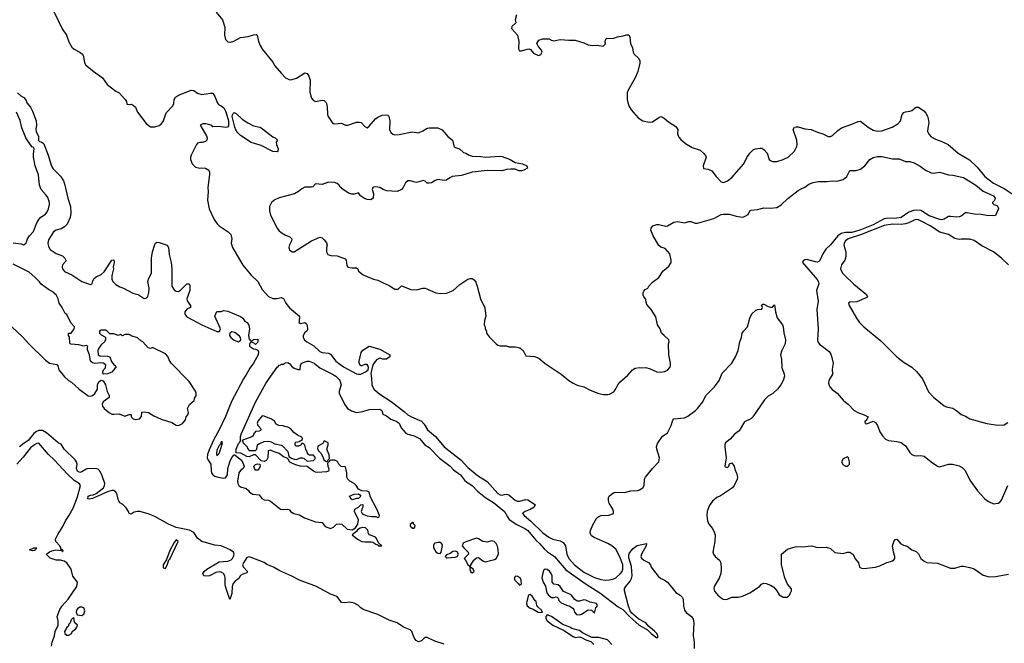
# Model space of a CAD drawing. Header units: inches. Extents: x 1934316 to 2140091, y 524953 to 667329.
# Tile 175 of 256: x 2053991 to 2063171, y 601760 to 607573. Entities that reach past the tile are written whole.
import ezdxf

# ---------------------------------------------------------------- set-up
doc = ezdxf.new("R2010")
doc.units = ezdxf.units.IN
doc.header["$MEASUREMENT"] = 0
doc.layers.add('C0650', color=7, linetype='Continuous')
doc.layers.add('C0660', color=7, linetype='Continuous')

msp = doc.modelspace()

# ---------------------------------------------------------------- linework, layer by layer
at = {"layer": 'C0650', "color": 5}
for points, elevation in [([(2054310, 607650.3), (2054388.2, 607488.2), (2054425.7, 607430), (2054447.5, 607367.5), (2054477, 607317), (2054498.2, 607298.2), (2054550.3, 607270), (2054575.8, 607250), (2054584.2, 607230), (2054593.4, 607170), (2054608.7, 607148.7), (2054696.1, 607076.1), (2054738.9, 607050), (2054761.7, 607030), (2054807.7, 606970), (2054886.5, 606906.5), (2054918.4, 606890), (2054973.4, 606830), (2054985.5, 606810), (2054990, 606784.7), (2055010, 606782), (2055030, 606786.8), (2055050, 606777.3), (2055070, 606758.8), (2055090.5, 606710.5), (2055170, 606604.7), (2055210, 606574.8), (2055250, 606574), (2055290, 606585.5), (2055310, 606599.3), (2055331.4, 606628.6), (2055355.5, 606704.5), (2055419.7, 606770), (2055428.5, 606790), (2055432, 606830), (2055444.4, 606850), (2055471.5, 606870), (2055590, 606915), (2055613.4, 606913.4), (2055650, 606888.5), (2055690, 606875.6), (2055768.9, 606888.9), (2055790, 606886.4), (2055810, 606858), (2055833.8, 606793.8), (2055843.3, 606783.3), (2055870.1, 606770.1), (2055892.7, 606752.7), (2055913.8, 606713.8), (2055938.2, 606630), (2055936.9, 606583.1), (2055929.3, 606570.7), (2055910, 606566.9), (2055850, 606578.4), (2055790, 606575.1), (2055771.8, 606590), (2055730, 606603.4), (2055699, 606601), (2055674.9, 606590), (2055732.7, 606490), (2055739.1, 606470), (2055734.8, 606450), (2055722.5, 606437.5), (2055692.7, 606427.3), (2055670, 606427.6), (2055650, 606421.3), (2055638.7, 606410), (2055590.3, 606310), (2055583.7, 606290), (2055584.6, 606270), (2055599.5, 606230), (2055630, 606198.4), (2055670, 606188), (2055690, 606192.7), (2055722, 606190), (2055754, 606170), (2055762, 606150), (2055761.6, 606130), (2055744, 606010), (2055747.3, 605970), (2055742.8, 605890), (2055756.4, 605810), (2055805.3, 605710), (2055832.2, 605670), (2055850.5, 605650), (2055933.8, 605593.8), (2055958, 605570), (2055970, 605534), (2055963.8, 605490), (2055973.7, 605450), (2056070, 605284.9), (2056150, 605190.5), (2056210, 605133.4), (2056250, 605058.4), (2056310, 604992), (2056350, 604974.4), (2056390, 604974.2), (2056430, 604983.7), (2056450, 604973), (2056471.3, 604930), (2056505.9, 604885.9), (2056600.5, 604810), (2056597.3, 604762.7), (2056592, 604750), (2056610, 604741), (2056650, 604750.7), (2056661.4, 604741.4), (2056670, 604722), (2056673.7, 604686.3), (2056666.8, 604670), (2056650, 604656), (2056632.7, 604630), (2056632.7, 604610), (2056646, 604590), (2056668.4, 604570), (2056733.5, 604533.5), (2056790, 604480.7), (2056810, 604470.2), (2056870, 604464.9), (2056890, 604456.4), (2056938.3, 604390), (2057010, 604337.1), (2057130, 604273.1), (2057150, 604267.2), (2057172.3, 604270), (2057216, 604290), (2057239, 604310), (2057244, 604330), (2057238, 604350), (2057230, 604358), (2057210, 604359), (2057170, 604344), (2057155.1, 604370), (2057154.5, 604390), (2057175.3, 604470), (2057190, 604490.8), (2057249.7, 604530.3), (2057350, 604502.8), (2057442, 604450), (2057441.6, 604430), (2057410, 604408.6), (2057378, 604410), (2057350, 604417.2), (2057316.3, 604403.7), (2057283.5, 604356.5), (2057263.8, 604276.2), (2057272.1, 604232.1), (2057275.3, 604170), (2057294.2, 604130), (2057350, 604081.5), (2057454.6, 604014.6), (2057578.7, 603918.7), (2057610, 603889.6), (2057642.8, 603870), (2057737.8, 603830), (2057762.8, 603802.8), (2057793.2, 603750), (2057869, 603689), (2057950, 603592.1), (2058106.4, 603466.4), (2058170, 603399.8), (2058270, 603316.5), (2058349.5, 603269.5), (2058450, 603156), (2058470, 603144.4), (2058490, 603139.5), (2058510, 603148.4), (2058529.6, 603150.3), (2058550, 603143.1), (2058610, 603092.7), (2058630, 603085.4), (2058650, 603084.5), (2058710, 603100.2), (2058730, 603097.3), (2058790, 603058), (2058797.1, 603050), (2058788, 603030), (2058751.8, 603008.2), (2058703, 602990), (2058684.6, 602975.4), (2058680.3, 602970), (2058693.1, 602950), (2058757.8, 602897.8), (2058870, 602791.2), (2058924.6, 602750), (2058962, 602730), (2059030, 602714.3), (2059058.5, 602698.5), (2059078.6, 602670), (2059090.9, 602590), (2059110.8, 602550), (2059163.9, 602490), (2059250, 602424.5), (2059350, 602374.5), (2059410, 602356.2), (2059450, 602349.2), (2059490, 602350.2), (2059530, 602361.3), (2059550, 602371.1), (2059593.8, 602410), (2059607.9, 602430), (2059614.5, 602450), (2059613.8, 602490), (2059590, 602560.5), (2059550, 602638.3), (2059511.5, 602670), (2059474.5, 602690), (2059346.6, 602746.6), (2059322.8, 602762.8), (2059314.7, 602774.7), (2059309.6, 602790), (2059314.3, 602810), (2059336.3, 602863.7), (2059371.5, 602928.5), (2059390, 602943), (2059410, 602950.4), (2059485.2, 602954.8), (2059528, 602970), (2059528.7, 602990), (2059521.2, 603010), (2059487.7, 603067.7), (2059480.9, 603090), (2059482, 603118), (2059488, 603130), (2059508.7, 603150), (2059534.8, 603165.2), (2059550, 603168), (2059630, 603167), (2059690, 603180.4), (2059750, 603185.5), (2059770, 603190.7), (2059801.2, 603210), (2059812.7, 603230), (2059818, 603290), (2059827, 603310), (2059891.6, 603390), (2059950, 603451.3), (2059957.6, 603490), (2059932, 603570), (2059929.6, 603590), (2059939.1, 603620.9), (2059984, 603690), (2060000, 603700.8)], 140), ([(2055822.5, 607642.5), (2055880.5, 607570), (2055902, 607502), (2055900.2, 607430), (2055910, 607388.9), (2055930, 607367.8), (2055955.9, 607364.1), (2055986.8, 607373.1), (2056050, 607408), (2056122.4, 607417.6), (2056170, 607432.6), (2056195.1, 607435.1), (2056206, 607430), (2056218.8, 607370), (2056233.2, 607333.2), (2056255.9, 607295.9), (2056350, 607176), (2056370, 607142.8), (2056430.7, 607070), (2056470, 607030.7), (2056510, 607013), (2056530, 607014.9), (2056572.5, 607027.5), (2056650, 607076), (2056670, 607071.3), (2056687.5, 607047.5), (2056698, 607010), (2056696.8, 606896.8), (2056710, 606842), (2056730, 606818), (2056750, 606811), (2056810, 606822.8), (2056830, 606818.8), (2056845.2, 606805.2), (2056852.4, 606792.4), (2056859, 606759), (2056862, 606690), (2056866.8, 606670), (2056910, 606606), (2056930, 606600.7), (2056990, 606606.8), (2057030, 606591), (2057050, 606591), (2057130, 606616), (2057158, 606618), (2057173.7, 606613.7), (2057210, 606578), (2057230, 606566), (2057250, 606581), (2057309.4, 606650), (2057330, 606665.5), (2057370, 606683), (2057410, 606686.8), (2057422.8, 606682.8), (2057432.7, 606672.7), (2057440.4, 606630), (2057439.5, 606550), (2057450, 606522), (2057470, 606506.7), (2057490, 606500.4), (2057530, 606501.3), (2057650, 606526), (2057710, 606519.3), (2057750, 606535.5), (2057790, 606560.5), (2057810, 606565.5), (2057890, 606564.9), (2057930, 606547.3), (2057984.1, 606484.1), (2058026, 606450), (2058037.3, 606397.3), (2058045.8, 606385.8), (2058090, 606367.7), (2058130, 606336), (2058152, 606330), (2058182, 606310), (2058210, 606300.5), (2058290, 606297.1), (2058330.4, 606290.4), (2058470, 606300.9), (2058490, 606298.3), (2058564, 606270), (2058610, 606241.6), (2058678, 606230), (2058718, 606210), (2058724.7, 606190), (2058692, 606170), (2058670, 606164.5), (2058644.8, 606164.8), (2058610, 606179.3), (2058570, 606180.9), (2058530, 606176), (2058490, 606162.9), (2058350, 606166), (2058210, 606150.8), (2058110, 606121.3), (2058022, 606110), (2057999.9, 606100.1), (2057970, 606077.2), (2057950, 606075.1), (2057890, 606083.7), (2057864.7, 606075.3), (2057830, 606053.2), (2057810, 606049.2), (2057789.4, 606049.4), (2057770, 606068.7), (2057755.1, 606075.1), (2057690, 606056.2), (2057630, 606069.3), (2057610, 606069.2), (2057588.6, 606051.4), (2057567.3, 606010), (2057550.8, 605990), (2057510, 605972.3), (2057410, 605977), (2057379, 605990), (2057350, 606009.3), (2057310, 606014.5), (2057290, 606012), (2057284.7, 606010), (2057278, 605990), (2057290.6, 605950.6), (2057287.3, 605910), (2057265.5, 605894.5), (2057230, 605896.2), (2057205.3, 605905.3), (2057169.6, 605929.6), (2057150, 605958), (2057110, 605947), (2057087.3, 605947.3), (2057056.2, 605956.2), (2056996.5, 605996.5), (2056988, 606010), (2056976, 606016), (2056969, 606030), (2056950, 606045.2), (2056925.5, 606054.5), (2056870, 606058.7), (2056810, 606037.7), (2056750, 606043.7), (2056723.8, 606016.2), (2056710, 606011.8), (2056648.9, 606011.1), (2056622.9, 605997.1), (2056590.8, 605970), (2056551.6, 605948.5), (2056410, 605911.6), (2056370, 605895.1), (2056338.8, 605870), (2056318.8, 605830), (2056319.1, 605790), (2056328.4, 605750), (2056390.4, 605630), (2056407.6, 605607.6), (2056430, 605590.5), (2056470, 605565.5), (2056510, 605547.7), (2056527.7, 605530), (2056525.3, 605510), (2056507.1, 605472.9), (2056501.4, 605450), (2056507.3, 605427.3), (2056530, 605408.3), (2056551.4, 605408.6), (2056710, 605513), (2056790, 605544.7), (2056810, 605538), (2056830, 605522), (2056850, 605492), (2056858, 605470), (2056851.3, 605448.7), (2056851, 605410), (2056863.5, 605383.5), (2056893.2, 605373.2), (2056950, 605370.6), (2057024, 605344), (2057036, 605330), (2057042, 605282), (2057050, 605266), (2057090, 605259.1), (2057130, 605261), (2057144.7, 605250), (2057151.3, 605230), (2057193.7, 605193.7), (2057290, 605154.8), (2057330, 605146), (2057378.8, 605118.8), (2057436.3, 605096.3), (2057490, 605061), (2057519, 605061), (2057550, 605091.3), (2057638.8, 605058.8), (2057690, 605054), (2057750, 605070.7), (2057770, 605070.7), (2057870, 605027.7), (2057910, 605022), (2057970, 605024), (2058032.1, 605047.9), (2058095.6, 605104.4), (2058170, 605153), (2058190, 605159.3), (2058210, 605159.3), (2058227.1, 605147.1), (2058244.7, 605124.7), (2058257.3, 605090), (2058286.8, 604970), (2058327.1, 604887.1), (2058338, 604810), (2058324.7, 604770), (2058322, 604730), (2058332, 604710), (2058332, 604690), (2058342, 604670), (2058344.7, 604650), (2058370, 604612), (2058432, 604550), (2058450, 604538), (2058470, 604532), (2058530, 604531.3), (2058550, 604524.7), (2058610, 604524.7), (2058654.4, 604514.4), (2058684.7, 604490), (2058710, 604438), (2058792.3, 604432.3), (2058830, 604417.3), (2058890, 604367.3), (2059038, 604270), (2059111.3, 604210), (2059150, 604184.7), (2059190, 604166), (2059250, 604151), (2059310, 604118.8), (2059382, 604090), (2059430, 604079.1), (2059470, 604079.1), (2059490, 604082), (2059530, 604104), (2059549.6, 604130.4), (2059567, 604170), (2059585.6, 604194.4), (2059660.1, 604259.9), (2059705.1, 604310), (2059730, 604323.1), (2059770, 604330.5), (2059790, 604326.8), (2059830, 604330.4), (2059870, 604318.4), (2059930, 604290.4), (2059970, 604287), (2060000, 604292.4)], 160), ([(2058622.8, 607617.2), (2058611.3, 607570), (2058615.3, 607544.7), (2058578, 607510), (2058576, 607490), (2058631, 607430), (2058644, 607370), (2058642, 607302), (2058650, 607282), (2058670, 607281), (2058721.5, 607298.5), (2058739.8, 607299.8), (2058754.8, 607294.8), (2058782, 607262), (2058806.8, 607246.8), (2058830, 607238.8), (2058850, 607247.3), (2058862.7, 607270), (2058857.2, 607290), (2058826.3, 607326.3), (2058814, 607350), (2058830, 607381), (2058866.8, 607393.2), (2058930, 607394), (2058950, 607381), (2058970, 607374.8), (2059030, 607387.7), (2059110, 607381.6), (2059170, 607382.4), (2059250, 607357.1), (2059290, 607339.1), (2059330, 607333.4), (2059375.9, 607335.9), (2059430, 607326.8), (2059452.7, 607347.3), (2059449, 607370), (2059455.3, 607390), (2059463.7, 607396.3), (2059530, 607400.4), (2059565.6, 607414.4), (2059618.3, 607421.7), (2059650, 607432.4), (2059670, 607430.5), (2059679.5, 607410), (2059686.4, 607350), (2059705.5, 607310), (2059710.7, 607270), (2059719.1, 607250), (2059764.4, 607210), (2059772.2, 607190), (2059772.1, 607167.9), (2059754.8, 607090), (2059730.6, 607030), (2059665.1, 606914.9), (2059656.3, 606890), (2059656.3, 606830), (2059661.1, 606801.1), (2059670.7, 606770), (2059692.8, 606732.8), (2059756.8, 606656.8), (2059802, 606630), (2059859.1, 606619.1), (2059890, 606619.3), (2059950, 606662.3), (2059970, 606669), (2059990, 606661.3), (2060000, 606653.4)], 180), ([(2053970.9, 606890.9), (2054002, 606862), (2054030, 606846), (2054050, 606821), (2054058.7, 606798.7), (2054090, 606757.3), (2054110, 606721), (2054145.5, 606630), (2054147.1, 606592.9), (2054141, 606550), (2054144.7, 606530), (2054164.5, 606484.5), (2054167.1, 606447.1), (2054176, 606436), (2054190, 606434), (2054210, 606423), (2054215.1, 606415.1), (2054256.5, 606310), (2054288.2, 606208.2), (2054304.1, 606184.1), (2054370, 606114.9), (2054399.1, 606070), (2054410, 606042.8), (2054439.7, 605910), (2054463.5, 605830), (2054468.1, 605770), (2054461.3, 605730), (2054432.1, 605667.9), (2054410, 605640.5), (2054378, 605622), (2054330, 605609.7), (2054305, 605595), (2054260.4, 605519.6), (2054251.7, 605490), (2054258, 605458), (2054274, 605430), (2054330, 605394), (2054390.5, 605370.5), (2054411.3, 605350), (2054422, 605330), (2054419.6, 605320.4), (2054390, 605288), (2054386.4, 605270), (2054391, 605250), (2054410, 605226.8), (2054476, 605196), (2054570, 605132), (2054650, 605104.7), (2054666, 605110), (2054668, 605130), (2054683.1, 605156.9), (2054704.7, 605175.3), (2054750, 605197.3), (2054776.9, 605223.1), (2054850, 605332), (2054870, 605334), (2054872, 605310), (2054861, 605270), (2054864.7, 605250), (2054850.6, 605189.4), (2054850.7, 605150.7), (2054861, 605130), (2054885.8, 605105.8), (2054923, 605083), (2054958, 605070), (2055044.1, 605024.1), (2055096, 605010), (2055150, 604974.9), (2055170, 604977.1), (2055186.3, 604993.7), (2055195.1, 605030), (2055196.9, 605070), (2055186.9, 605133.1), (2055195.1, 605164.9), (2055218.4, 605210), (2055218.9, 605350), (2055227.6, 605410), (2055250, 605478.8), (2055258, 605490), (2055270, 605500.5), (2055290, 605495.5), (2055364.7, 605470), (2055378.4, 605450), (2055382.9, 605382.9), (2055403.2, 605310), (2055409, 605250), (2055410.8, 605090), (2055430, 605054.8), (2055450, 605042), (2055470, 605039.1), (2055490, 605050.8), (2055550, 605110.7), (2055570, 605111), (2055575.8, 605095.8), (2055577.1, 605050), (2055550.6, 604970), (2055550.7, 604950.7), (2055582, 604910), (2055582, 604890), (2055550, 604875.3), (2055530.8, 604850), (2055529.1, 604829.1), (2055550, 604802), (2055690, 604727.7), (2055830, 604667.3), (2055852.3, 604667.7), (2055864, 604690), (2055808.7, 604810), (2055830, 604852), (2055870, 604852), (2055890, 604862), (2055930, 604854.8), (2056050, 604804.7), (2056071.3, 604790), (2056087.1, 604767.1), (2056111, 604750), (2056126.4, 604726.4), (2056134.8, 604690), (2056124, 604630), (2056130, 604594), (2056150, 604574), (2056170, 604592), (2056210, 604594), (2056212, 604590), (2056211.6, 604568.4), (2056190, 604546), (2056176.4, 604556.4), (2056150, 604566), (2056134, 604550), (2056134, 604530), (2056170, 604504.7), (2056190, 604502), (2056211.1, 604491.1), (2056216.3, 604476.3), (2056214.3, 604450), (2056170, 604369.7), (2056135.1, 604324.9), (2056110, 604274.5), (2056076.1, 604223.9), (2055965.1, 604014.9), (2055910, 603874), (2055850, 603749.9), (2055800.5, 603659.5), (2055756.9, 603563.1), (2055741.5, 603518.5), (2055739.3, 603490), (2055747.7, 603467.7), (2055773.8, 603430), (2055774.8, 603370), (2055779.6, 603350), (2055791.5, 603331.5), (2055810, 603317.5), (2055830, 603310.4), (2055890, 603299.3), (2055910, 603300.9), (2055928.6, 603330), (2055931.1, 603390), (2055950, 603451.6), (2055970, 603491.5), (2055990, 603515.5), (2055995.9, 603515.9), (2056063.4, 603463.4), (2056083, 603410), (2056074, 603390), (2056050, 603369.7), (2056035.3, 603350), (2056022.2, 603270), (2056023.8, 603250), (2056033.4, 603230), (2056050, 603218.6), (2056102.4, 603202.4), (2056124.4, 603184.4), (2056133.4, 603170), (2056164, 603150), (2056224.7, 603144.7), (2056248.9, 603110), (2056270, 603097.3), (2056310, 603093.7), (2056330, 603086), (2056423.8, 603010), (2056450, 603006), (2056490, 603011.3), (2056504.9, 603004.9), (2056516.4, 602990), (2056548, 602970), (2056598.9, 602958.9), (2056607.7, 602950), (2056647.3, 602930), (2056750, 602890.7), (2056810, 602884.9), (2056839.5, 602850), (2056890, 602830.4), (2056918, 602842), (2056944, 602870), (2056970, 602874.9), (2056995.5, 602870), (2057044, 602824), (2057090, 602819.1), (2057123.2, 602836.8), (2057144.5, 602870), (2057149.5, 602909.5), (2057114, 602990), (2057115.3, 603010), (2057148.7, 603030), (2057170, 603052), (2057190, 603054), (2057191.1, 603051.1), (2057191, 603030), (2057182.8, 603017.2), (2057176, 602990), (2057184.7, 602970), (2057199.8, 602959.8), (2057230, 602947.3), (2057270, 602941), (2057310, 602942), (2057330, 602934), (2057342, 602938), (2057346, 602950), (2057322, 603010), (2057262, 603122), (2057248, 603170), (2057230, 603179), (2057182, 603182), (2057167.3, 603187.3), (2057150, 603198), (2057128.7, 603230), (2057110, 603248.7), (2057068, 603270), (2057049.1, 603289.1), (2057042, 603310), (2057042, 603350), (2057030, 603406), (2056987.3, 603407.3), (2056966, 603430), (2056954.6, 603454.6), (2056930, 603468), (2056892.7, 603467.3), (2056878, 603462), (2056874, 603450), (2056862, 603438), (2056864.7, 603410), (2056872.7, 603387.3), (2056874, 603370), (2056870, 603366), (2056850, 603358), (2056767.5, 603352.5), (2056750, 603354.5), (2056730, 603363.7), (2056670, 603409.4), (2056610, 603411.5), (2056563.5, 603423.5), (2056510, 603447.3), (2056495.5, 603475.5), (2056484.5, 603484.5), (2056450, 603499.6), (2056410, 603529.6), (2056363.3, 603543.3), (2056330, 603561.2), (2056306.4, 603553.6), (2056303, 603490), (2056296.3, 603470), (2056290, 603462.7), (2056270, 603455.1), (2056242, 603462), (2056190, 603515.3), (2056170, 603515.3), (2056130, 603499), (2056110, 603502), (2056053.3, 603533.3), (2056010, 603535.3), (2056009.3, 603570), (2056030, 603620.9), (2056044, 603636), (2056048.9, 603650), (2056048.8, 603688.8), (2056054.9, 603710), (2056190, 604009.1), (2056290, 604186.4), (2056390, 604333.2), (2056400.9, 604339.1), (2056410, 604353.4), (2056424.8, 604355.2), (2056430, 604361), (2056450, 604361), (2056467, 604373), (2056490, 604377.3), (2056507.5, 604367.5), (2056524.1, 604344.1), (2056550, 604324.9), (2056588.4, 604311.6), (2056607.3, 604312.7), (2056608.7, 604350), (2056618, 604370), (2056669.6, 604390.4), (2056690, 604390.4), (2056736.3, 604370), (2056789.1, 604329.1), (2056906, 604270), (2056937.3, 604250), (2056970, 604218.8), (2056976.3, 604210), (2056986.8, 604170), (2056971, 604111), (2056970.8, 604090), (2057018.8, 603990), (2057047.7, 603947.7), (2057085.5, 603925.5), (2057130, 603911), (2057190, 603921), (2057250, 603940.7), (2057350, 603942), (2057366.8, 603930), (2057377.3, 603897.3), (2057410, 603880.7), (2057450.4, 603850.4), (2057501, 603830), (2057530, 603810.5), (2057548.6, 603768.6), (2057590, 603719.1), (2057610, 603708.2), (2057670, 603692.7), (2057717.3, 603670), (2057768.7, 603608.7), (2057810, 603583.8), (2057906.5, 603486.5), (2058005.3, 603410), (2058036.9, 603376.9), (2058102, 603330), (2058139.5, 603279.5), (2058160.8, 603260.8), (2058208.2, 603230), (2058259.3, 603179.3), (2058336.5, 603116.5), (2058410, 603071.6), (2058511.5, 602990), (2058537.8, 602937.8), (2058555.5, 602915.5), (2058626.6, 602866.6), (2058700.8, 602830), (2058728, 602810), (2058802, 602722), (2058837.8, 602690), (2058880.5, 602640.5), (2058912.5, 602612.5), (2058976.5, 602570), (2059083.6, 602443.6), (2059272.5, 602312.5), (2059400.2, 602230), (2059570, 602100.2), (2059614.3, 602074.3), (2059677.1, 602010), (2059767, 601930), (2059844.9, 601884.9), (2059877.3, 601850), (2059930, 601811), (2059942, 601818), (2059940.9, 601830), (2059931.3, 601850), (2059910, 601874), (2059856.9, 601916.9), (2059827.6, 601950), (2059764.5, 601984.5), (2059699.7, 602039.7), (2059683.8, 602063.8), (2059666.1, 602106.1), (2059631.1, 602250), (2059631.3, 602270), (2059642, 602290), (2059682, 602338), (2059696.5, 602363.5), (2059702.4, 602390), (2059695.8, 602475.8), (2059670, 602555.3), (2059670, 602584.7), (2059676.6, 602603.4), (2059710, 602644), (2059747.8, 602672.2), (2059834, 602690), (2059831, 602670), (2059788, 602590), (2059782.8, 602570), (2059790, 602552), (2059810, 602536), (2059854.4, 602514.4), (2059871.3, 602490), (2059878, 602470), (2059945.2, 602385.2), (2059970, 602362.8), (2059995.2, 602355.2), (2060000, 602351.8)], 120), ([(2053930, 605491.3), (2054003.6, 605483.6), (2054030, 605474), (2054050, 605492), (2054064, 605530), (2054082.7, 605557.3), (2054120.6, 605599.4), (2054147.9, 605672.1), (2054169, 605711), (2054188.3, 605731.7), (2054230, 605759.6), (2054243.9, 605776.1), (2054260.8, 605810), (2054269.8, 605850), (2054269, 605870), (2054253.9, 605913.9), (2054238.6, 605938.6), (2054190.9, 605990), (2054175.5, 606030), (2054165.3, 606125.3), (2054135.6, 606210), (2054120.4, 606290), (2054119.1, 606320.9), (2054126, 606370), (2054122, 606382), (2054110, 606386), (2054090, 606405.1), (2054048.4, 606470), (2054010, 606564), (2053994, 606634), (2053962, 606710)], 120), ([(2060000, 605444.2), (2059970, 605453.2), (2059950, 605469), (2059898.6, 605558.6), (2059874, 605610), (2059879, 605630), (2059895.3, 605650), (2059930, 605662.8), (2059950, 605662.8), (2060000, 605650.5)], 160), ([(2053916, 604710), (2054016.8, 604616.8), (2054076.9, 604550), (2054230, 604398), (2054270, 604370.3), (2054337.3, 604357.3), (2054347, 604347), (2054356.9, 604310), (2054410, 604242.3), (2054447, 604210), (2054474, 604194), (2054544.2, 604130), (2054630, 604067.9), (2054650, 604064.9), (2054669.2, 604070), (2054691.8, 604088.2), (2054717.7, 604130), (2054717.4, 604170), (2054730, 604198.4), (2054750, 604212.7), (2054770, 604206), (2054789.2, 604170), (2054806.1, 604106.1), (2054824.9, 604070), (2054824, 604050), (2054768.5, 604010), (2054760.8, 603990), (2054764.2, 603970), (2054778.6, 603950), (2054827.7, 603907.7), (2054850, 603896.9), (2054870, 603894.4), (2054918.9, 603898.9), (2054970, 603878), (2055010, 603891.3), (2055030, 603892), (2055031.3, 603870), (2055050, 603851.3), (2055070, 603846), (2055108, 603852), (2055127.3, 603872.7), (2055130, 603914), (2055150, 603918), (2055191.3, 603910), (2055241.3, 603881.3), (2055310, 603850.5), (2055410, 603817.3), (2055450, 603794.8), (2055470, 603791), (2055508, 603810), (2055536.5, 603843.5), (2055544, 603870), (2055559, 603890), (2055564, 603910), (2055555.1, 603950), (2055575.1, 603984.9), (2055618, 604022), (2055624, 604050), (2055634.8, 604065.2), (2055636.2, 604090), (2055629.5, 604110), (2055570, 604200.9), (2055402.7, 604370), (2055383.6, 604403.6), (2055373.4, 604433.4), (2055350, 604459), (2055230, 604518), (2055210, 604508.7), (2055190, 604515.3), (2055138, 604570), (2055119, 604579), (2055090, 604608), (2055030, 604626), (2055010, 604638), (2054970, 604638), (2054950, 604626), (2054930, 604638), (2054910, 604628), (2054870, 604646), (2054830, 604646), (2054806, 604670), (2054790, 604678), (2054750, 604678), (2054734, 604670), (2054734, 604650), (2054750, 604634), (2054790, 604614), (2054791.6, 604591.6), (2054782, 604570), (2054750, 604542), (2054727.3, 604510), (2054718.8, 604490), (2054722, 604450), (2054738, 604438), (2054810, 604436), (2054830, 604431.3), (2054846.7, 604386.7), (2054870, 604354.8), (2054882, 604350), (2054891.3, 604330), (2054878.5, 604321.5), (2054850, 604286.9), (2054810, 604271.3), (2054769.7, 604269.7), (2054767.3, 604290), (2054772, 604310), (2054791.8, 604328.2), (2054795.1, 604355.1), (2054770, 604372.3), (2054744.9, 604375.1), (2054690, 604369.4), (2054670, 604373.2), (2054650, 604388.7), (2054642.7, 604450), (2054624, 604496), (2054622, 604518), (2054626, 604530), (2054610, 604535.3), (2054590, 604528.7), (2054543.1, 604543.1), (2054468, 604548), (2054458, 604558), (2054454, 604614), (2054446, 604630), (2054446, 604650), (2054470, 604652), (2054497.2, 604690), (2054502, 604710), (2054468.4, 604748.4), (2054430, 604826), (2054415.3, 604835.3), (2054388, 604890), (2054358, 604930), (2054349, 604970), (2054330, 605008.7), (2054317, 605017), (2054310, 605028.7), (2054259, 605059), (2054190, 605109), (2054175.3, 605130), (2054132.9, 605172.9), (2054078.6, 605218.6), (2053930, 605295.3)], 120), ([(2060000, 604628.6), (2059975.6, 604650), (2059961.3, 604690), (2059938, 604730), (2059922.6, 604802.6), (2059879.3, 604870), (2059838.6, 604918.6), (2059828.7, 604951.3), (2059828.7, 604968.7), (2059810, 604988), (2059805.6, 605005.6), (2059804, 605030), (2059810, 605042), (2059823.1, 605056.9), (2059848.4, 605071.6), (2059858, 605090), (2059892.5, 605127.5), (2059949.2, 605170), (2059990, 605231), (2060000, 605239.1)], 160), ([(2057950, 601752), (2057861.4, 601781.4), (2057790, 601814.8), (2057766.8, 601813.2), (2057738.3, 601781.7), (2057710, 601774), (2057687, 601787), (2057669.7, 601809.7), (2057647.3, 601870), (2057630, 601885.6), (2057570, 601910.9), (2057511.6, 601950), (2057436.8, 601976.8), (2057330, 602027), (2057194.6, 602074.6), (2057170.9, 602090.9), (2057150, 602113.3), (2057110, 602134.3), (2057070, 602144.2), (2057023.2, 602136.8), (2056990, 602141.5), (2056950, 602195.4), (2056890, 602217.7), (2056759.5, 602290), (2056599.5, 602350), (2056527.1, 602387.1), (2056415.5, 602435.5), (2056356.2, 602470), (2056294.9, 602494.9), (2056270, 602511.7), (2056150, 602560.7), (2056130, 602565.3), (2056110, 602558.8), (2056077.4, 602510), (2056069.3, 602490), (2056074.2, 602474.2), (2056114.4, 602430), (2056110, 602415.3), (2056070, 602404.1), (2056050, 602390.9), (2056035.1, 602364.9), (2056000.7, 602339.3), (2055981.9, 602318.1), (2055971, 602290), (2055970, 602224), (2055950, 602169), (2055908.2, 602290), (2055905, 602310), (2055908.1, 602370), (2055904.9, 602390), (2055891.9, 602411.9), (2055870, 602424.1), (2055850, 602426.2), (2055820.7, 602419.3), (2055761.3, 602390), (2055730, 602385.3), (2055707, 602390), (2055699.8, 602410), (2055710.9, 602430), (2055736.4, 602450), (2055850, 602518.9), (2055930, 602525.2), (2055962, 602538), (2055974.7, 602550), (2055984.2, 602570), (2055989.5, 602590), (2055983.7, 602610), (2055952.7, 602630), (2055870, 602667.1), (2055810, 602674.8), (2055689.9, 602709.9), (2055650, 602741.1), (2055613.6, 602793.6), (2055575.5, 602815.5), (2055450, 602839.2), (2055378, 602870), (2055250, 602943.1), (2055190, 602967.3), (2055110, 602989.6), (2055090, 602989.6), (2055058.4, 602981.6), (2055030, 602965.2), (2055010, 602969), (2055003.7, 602990), (2054982, 603022), (2054952.4, 603052.4), (2054925.6, 603070), (2054911.6, 603090), (2054895, 603155), (2054886.9, 603170), (2054870, 603183.9), (2054850, 603184), (2054808.9, 603171.1), (2054670, 603108.2), (2054643, 603103), (2054626.6, 603106.6), (2054629.9, 603130.1), (2054650, 603139.5), (2054677, 603143), (2054704.2, 603155.8), (2054771.7, 603208.3), (2054782.4, 603230), (2054783.1, 603250), (2054759.6, 603319.6), (2054741.8, 603361.8), (2054732.6, 603372.6), (2054721.7, 603381.7), (2054705.7, 603385.7), (2054630, 603388.2), (2054610, 603383.6), (2054570, 603359.3), (2054550, 603352.2), (2054530, 603363.5), (2054521.7, 603390), (2054526, 603430), (2054520.7, 603450), (2054506.6, 603470), (2054406.7, 603570), (2054375.9, 603615.9), (2054348.3, 603630), (2054241.8, 603721.8), (2054202.7, 603742.7), (2054170, 603744), (2054146.9, 603733.1), (2054123.8, 603716.2), (2054070, 603649.9), (2054033.1, 603626.9), (2053990, 603589.8)], 120), ([(2054288.2, 601731.8), (2054293.3, 601770), (2054315.1, 601830), (2054322, 601870), (2054349.2, 601930), (2054349.2, 601969.2), (2054339, 602010), (2054364.8, 602075.2), (2054386, 602110), (2054442.9, 602170), (2054523.7, 602290), (2054529.3, 602329.3), (2054486.8, 602386.8), (2054471.9, 602451.9), (2054430, 602509.2), (2054406.3, 602526.3), (2054370, 602534), (2054330, 602535.3), (2054274.6, 602554.6), (2054243.1, 602583.1), (2054242, 602590), (2054268.3, 602611.7), (2054290, 602621.6), (2054328, 602630), (2054384.7, 602624.7), (2054390, 602614), (2054396.4, 602623.6), (2054386.4, 602633.6), (2054373.6, 602633.6), (2054373.6, 602646.4), (2054363.6, 602670), (2054327.4, 602707.4), (2054325.3, 602730), (2054344.9, 602775.1), (2054392.7, 602847.3), (2054418.2, 602901.8), (2054450, 602947.2), (2054490, 603020.7), (2054530, 603125.2), (2054557.6, 603230), (2054547, 603247), (2054498.9, 603278.9), (2054437.2, 603337.2), (2054311.4, 603471.4), (2054259.9, 603519.9), (2054170, 603624.2), (2054150, 603621.8), (2054130, 603611.2), (2054090, 603580.9), (2054023.6, 603496.4), (2053962.8, 603430)], 140), ([(2059511.5, 601750), (2059470, 601790.8), (2059390, 601814.8), (2059330, 601815.1), (2059318.7, 601818.7), (2059238.4, 601858.4), (2059210, 601879.1), (2059137.4, 601897.4), (2059119.5, 601910), (2059056.5, 601936.5), (2058950, 602011.1), (2058910, 602024), (2058896, 602010), (2058896.3, 601990), (2058908, 601970), (2058961.3, 601930), (2059061.1, 601881.1), (2059150, 601823.7), (2059170, 601815.5), (2059210, 601820.4), (2059230, 601814.9), (2059270, 601793), (2059316.1, 601776.1), (2059344, 601750)], 120)]:
    msp.add_lwpolyline(points, dxfattribs=dict(at, elevation=elevation))
for points, elevation in [([(2056390, 606342), (2056350, 606345.1), (2056241.1, 606401), (2056150, 606426.8), (2056050, 606492.2), (2056021.6, 606521.6), (2056005.5, 606545.5), (2055995.9, 606570), (2055971, 606669), (2055973.6, 606686.4), (2055981.1, 606698.9), (2055990, 606706.4), (2056010, 606699.6), (2056066.2, 606646.2), (2056117.1, 606610), (2056170, 606583.6), (2056230, 606570.4), (2056243.4, 606563.4), (2056350, 606481), (2056374, 606470), (2056394, 606450), (2056382, 606430), (2056384.7, 606410), (2056401, 606370), (2056398, 606350)], 140), ([(2055970, 604664), (2055951.3, 604650), (2055948.2, 604630), (2055958.8, 604610), (2055990, 604586), (2056030, 604570.8), (2056050, 604584.7), (2056053.2, 604590), (2056049.2, 604610), (2056041.5, 604621.5), (2055997.5, 604657.5)], 120), ([(2056250, 603879), (2056210.8, 603830), (2056204.9, 603810), (2056210.7, 603790.7), (2056231.3, 603770), (2056242, 603750), (2056236.9, 603743.1), (2056223.6, 603736.4), (2056190, 603734), (2056171.3, 603710), (2056166.4, 603693.6), (2056154.8, 603685.2), (2056062, 603650), (2056067.3, 603647.3), (2056073.4, 603630), (2056110.8, 603590), (2056114.8, 603574.8), (2056130, 603558), (2056190, 603558), (2056202, 603570), (2056209.2, 603610.8), (2056220.2, 603619.8), (2056270, 603641), (2056310, 603642.8), (2056336.8, 603636.8), (2056370, 603620.7), (2056427.9, 603607.9), (2056439.8, 603599.8), (2056488, 603550), (2056495.3, 603535.3), (2056500.9, 603500.9), (2056525.5, 603485.5), (2056550, 603475.5), (2056570, 603473), (2056610, 603487.7), (2056627.3, 603487.3), (2056642, 603482), (2056670, 603458), (2056730, 603464.7), (2056743.1, 603476.9), (2056748.7, 603490), (2056730, 603512.3), (2056693.2, 603513.2), (2056681.2, 603521.2), (2056657.2, 603570), (2056650, 603606), (2056630, 603626), (2056618, 603622), (2056614, 603610), (2056590, 603598), (2056570, 603598), (2056558, 603610), (2056558, 603630), (2056564.7, 603635.3), (2056598, 603642), (2056614, 603654), (2056626, 603654), (2056628, 603670), (2056620.4, 603680.4), (2056580.2, 603700.2), (2056546.3, 603726.3), (2056518.6, 603758.6), (2056490, 603775.3), (2056460.4, 603780.4), (2056447.3, 603787.3), (2056406, 603790), (2056383.1, 603803.1), (2056368, 603830), (2056338, 603850), (2056270, 603878)], 120), ([(2055878, 603638), (2055870, 603637.6), (2055863.7, 603616.3), (2055850, 603603), (2055830, 603561.6), (2055824.8, 603530), (2055830, 603507.6), (2055850, 603530.5), (2055870, 603583.8), (2055880.9, 603630)], 140), ([(2056830, 603646), (2056816.9, 603623.1), (2056770, 603598), (2056767.5, 603572.5), (2056781, 603550), (2056800.7, 603530), (2056821, 603490), (2056826, 603470), (2056850, 603454), (2056862, 603458), (2056866, 603470), (2056878, 603482), (2056876.4, 603516.4), (2056855.3, 603570), (2056866, 603610), (2056866, 603630)], 120), ([(2056190, 603372.3), (2056178.7, 603390), (2056174.5, 603410), (2056190, 603427.7), (2056210, 603434), (2056230.8, 603430.8), (2056234, 603410), (2056224.4, 603390), (2056210, 603374)], 120), ([(2057090, 603098), (2057082, 603102), (2057066, 603130), (2057110, 603151.3), (2057150, 603154), (2057163.6, 603143.6), (2057171.3, 603130), (2057150, 603109), (2057130, 603109)], 120), ([(2057190, 602838.4), (2057165.8, 602834.2), (2057141.4, 602818.6), (2057130, 602802), (2057091.3, 602770), (2057142, 602730), (2057181, 602710), (2057210, 602704.4), (2057266.6, 602706.6), (2057282, 602702), (2057310, 602682.8), (2057322, 602682), (2057334, 602674), (2057334, 602670), (2057350, 602668), (2057366, 602670), (2057335.3, 602695.3), (2057318, 602738), (2057308, 602750), (2057252.5, 602772.5), (2057244.1, 602784.1), (2057235.3, 602815.3), (2057216.1, 602836.1)], 120), ([(2057650, 602886), (2057644.7, 602875.3), (2057632.7, 602867.3), (2057632, 602850), (2057644, 602844), (2057650, 602832), (2057670, 602834), (2057676.4, 602843.6), (2057678, 602858), (2057666, 602870), (2057662, 602882)], 120), ([(2055450, 602725.1), (2055430, 602698.7), (2055390, 602624.5), (2055358, 602542), (2055327.2, 602490), (2055330, 602464.7), (2055350, 602457.3), (2055370, 602497.3), (2055382.4, 602537.6), (2055390, 602544.4), (2055469.6, 602710)], 140), ([(2058250, 602739.8), (2058150, 602707.3), (2058125.8, 602694.2), (2058117.1, 602670), (2058130.4, 602650), (2058173.4, 602610), (2058175.5, 602590), (2058134, 602550), (2058150, 602530.8), (2058170, 602490.7), (2058183.5, 602483.5), (2058190, 602434), (2058201, 602421), (2058210, 602418), (2058228, 602430), (2058219, 602450), (2058195.3, 602470), (2058196, 602490), (2058224.7, 602535.2), (2058250, 602558), (2058270, 602560.5), (2058308.8, 602528.8), (2058330, 602519.5), (2058417.5, 602542.5), (2058432, 602550), (2058454, 602590), (2058453.4, 602633.4), (2058445.8, 602665.8), (2058434, 602690), (2058415.1, 602710), (2058390, 602714.2), (2058350, 602702.7), (2058330, 602704.8), (2058310, 602709.7), (2058270, 602735.1)], 120), ([(2054110, 602622.4), (2054082.7, 602630), (2054122, 602650), (2054151, 602650), (2054140.7, 602639.3), (2054138.8, 602630), (2054130, 602626.3)], 140), ([(2057890, 602700.7), (2057865.3, 602694.7), (2057853.8, 602686.2), (2057847.7, 602672.3), (2057850.5, 602649.5), (2057870, 602613.7), (2057890, 602600.3), (2057910, 602597.3), (2057919.5, 602610), (2057933.1, 602673.1), (2057926.2, 602686.2), (2057910, 602699.5)], 120), ([(2058050, 602619.3), (2058030, 602614.5), (2058004.1, 602595.9), (2057970, 602584), (2057958.8, 602570), (2057970, 602556), (2057975.3, 602555.3), (2058050, 602563), (2058068.7, 602570), (2058081.2, 602590), (2058070, 602613.2)], 120), ([(2058890, 602449.7), (2058878.9, 602441.1), (2058870.2, 602429.8), (2058858, 602370), (2058871.4, 602330), (2058893.1, 602293.1), (2058906.8, 602230), (2058920.7, 602210), (2058950, 602187.6), (2058973.6, 602186.4), (2058990, 602194), (2059002, 602190), (2059010, 602182), (2059018.2, 602158.2), (2059038.2, 602138.2), (2059090, 602114.3), (2059114.8, 602110), (2059147.9, 602087.9), (2059156.3, 602076.3), (2059163.1, 602050), (2059183.8, 602030), (2059210, 602024.9), (2059230, 602032.4), (2059290, 602072.6), (2059321, 602070), (2059350, 602041), (2059362, 602090), (2059377.6, 602110), (2059369.5, 602130), (2059310, 602142.3), (2059270, 602160.7), (2059250, 602164.4), (2059210, 602153.3), (2059190, 602153.3), (2059179.2, 602159.2), (2059167.5, 602167.5), (2059133.2, 602213.2), (2059062.4, 602242.4), (2059029.5, 602290), (2059010, 602304.2), (2058970, 602311.5), (2058955.4, 602330), (2058956, 602390), (2058946, 602410), (2058930, 602430.9), (2058910, 602446.4)], 120), ([(2058630, 602384.5), (2058610, 602381.2), (2058602, 602370), (2058607.7, 602350), (2058638.8, 602318.8), (2058650, 602301), (2058668.7, 602311.3), (2058666, 602350), (2058658, 602370)], 120), ([(2058750, 602216.2), (2058736, 602210), (2058718.8, 602150), (2058717.3, 602130), (2058723, 602110), (2058750, 602088), (2058779.1, 602079.1), (2058824.7, 602050), (2058850, 602048), (2058866, 602050), (2058858, 602058), (2058857.2, 602070), (2058821.2, 602101.2), (2058813.6, 602113.6), (2058805.2, 602150), (2058795.8, 602155.8), (2058770, 602200.7)], 120), ([(2054570, 602098.3), (2054550, 602095.6), (2054530, 602081.6), (2054520.3, 602070), (2054518, 602050), (2054526, 602026), (2054570, 602018), (2054589.3, 602030.7), (2054598, 602062), (2054589.3, 602090)], 140), ([(2054490, 601998), (2054470, 601978), (2054462, 601950), (2054450, 601938), (2054442, 601918), (2054430, 601908), (2054407.3, 601870), (2054411, 601850), (2054430, 601834.8), (2054450, 601837.3), (2054470, 601846.8), (2054484.7, 601875.3), (2054510, 601891.3), (2054524, 601910), (2054528.7, 601930), (2054506, 601950), (2054498, 601970), (2054498, 601990)], 140)]:
    msp.add_lwpolyline(points, close=True, dxfattribs=dict(at, elevation=elevation))
at = {"layer": 'C0660', "color": 5}
for points, elevation in [([(2060000, 606653.4), (2060041, 606621), (2060110, 606576), (2060126, 606550), (2060124.7, 606510), (2060130.9, 606490), (2060136.8, 606476.8), (2060155.8, 606455.8), (2060200.1, 606420.1), (2060261.2, 606381.2), (2060335.1, 606355.1), (2060370, 606326.8), (2060386.4, 606306.4), (2060392, 606290), (2060364.6, 606210), (2060366.6, 606186.6), (2060410, 606180.4), (2060443.1, 606163.1), (2060483.8, 606110), (2060530, 606060.3), (2060550, 606056.5), (2060570, 606061.8), (2060590, 606071.2), (2060630, 606102.8), (2060743, 606230), (2060771.1, 606288.9), (2060799.6, 606330), (2060830, 606359.5), (2060850, 606368.8), (2060895.6, 606375.6), (2060910, 606374.4), (2060930, 606363), (2060960.5, 606330), (2060979.3, 606270), (2060990, 606259.3), (2061010, 606250.4), (2061050, 606250.5), (2061110, 606268.4), (2061155.1, 606290), (2061213.9, 606346.1), (2061235.6, 606390), (2061238.7, 606410), (2061235.8, 606450), (2061203.7, 606550), (2061215.3, 606570), (2061230, 606574.9), (2061250, 606574.4), (2061310, 606555.8), (2061370, 606550.3), (2061430, 606523.1), (2061478.8, 606510), (2061530, 606483.7), (2061550, 606484.2), (2061570, 606494), (2061618.7, 606541.3), (2061654.1, 606565.9), (2061750, 606598.5), (2061810, 606625.3), (2061830, 606628), (2061900.5, 606570), (2061950, 606542.3), (2061990, 606532.4), (2062030, 606535.5), (2062126.6, 606570), (2062179.3, 606600.7), (2062204.2, 606630), (2062220.5, 606690), (2062233.6, 606706.4), (2062250, 606715.3), (2062290, 606719), (2062310, 606726.7), (2062350, 606757.7), (2062370, 606758.5), (2062422, 606722), (2062440.5, 606700.5), (2062453.8, 606673.9), (2062462.6, 606650), (2062466.2, 606610), (2062457.3, 606562.7), (2062456.8, 606530), (2062466.9, 606506.9), (2062490, 606481.1), (2062530, 606458.9), (2062590, 606437.5), (2062648.9, 606408.9), (2062741.7, 606330), (2062847.3, 606267.3), (2062918.8, 606198.8), (2062988.7, 606110), (2063071.5, 606050), (2063170, 605998.6), (2063290, 605917.8)], 180), ([(2060000, 605650.5), (2060010, 605648), (2060030, 605650.6), (2060090, 605684), (2060127.7, 605692.3), (2060190, 605678.4), (2060230, 605690.3), (2060250, 605690.3), (2060290, 605674.7), (2060310, 605676.5), (2060461.6, 605718.4), (2060530, 605757.3), (2060550, 605760.7), (2060610, 605759.3), (2060670, 605741.6), (2060730, 605731), (2060750, 605738), (2060782, 605758), (2060798, 605790), (2060810, 605798), (2060870, 605802), (2060930, 605819.1), (2060990, 605816.3), (2061050, 605823.7), (2061090, 605847.4), (2061154.2, 605905.8), (2061250, 605980.4), (2061270, 605994.4), (2061310, 606010.5), (2061350, 606038.4), (2061390, 606054), (2061436.1, 606063.9), (2061515.6, 606064.4), (2061570, 606070.4), (2061610, 606068.4), (2061670, 606082), (2061703, 606110), (2061730, 606166.8), (2061790, 606167), (2061830, 606179.5), (2061870, 606210.4), (2061917, 606270), (2061950, 606288.4), (2061990, 606297.6), (2062030, 606298), (2062130, 606277.3), (2062190, 606277.3), (2062250, 606251), (2062290, 606251), (2062330, 606237.3), (2062386, 606206), (2062436, 606170), (2062490, 606145.3), (2062510, 606143.1), (2062570, 606150.6), (2062650, 606126), (2062690, 606124.9), (2062790, 606102.4), (2062906.8, 606030), (2062974.6, 605974.6), (2063070.7, 605930), (2063084.7, 605910), (2063083.6, 605896.4), (2063076.9, 605883.1), (2063062, 605870), (2063062, 605862), (2063074, 605850), (2063102, 605842), (2063111.6, 605831.6), (2063118, 605810), (2063090, 605749), (2063070, 605744), (2063010, 605747.3), (2062956.9, 605756.9), (2062890, 605761.3), (2062826.3, 605773.7), (2062809, 605771), (2062770, 605742.4), (2062750, 605734.7), (2062730, 605731.3), (2062670, 605739.1), (2062650, 605737.4), (2062610, 605712.3), (2062590, 605707.5), (2062570, 605709.4), (2062470, 605745.2), (2062410, 605785.9), (2062392.7, 605792.7), (2062350, 605798.3), (2062324.5, 605795.5), (2062282.3, 605777.7), (2062208.9, 605730), (2062170, 605722.1), (2062070, 605721.1), (2062050, 605716.3), (2061950, 605659.3), (2061823.5, 605610), (2061750, 605587.6), (2061690, 605589.4), (2061650, 605580.7), (2061620.4, 605559.6), (2061550, 605474.2), (2061506.4, 605433.6), (2061477.9, 605390), (2061450, 605328.3), (2061440.5, 605319.5), (2061430, 605313.5), (2061410, 605314.3), (2061330, 605338), (2061310, 605334), (2061295.3, 605324.7), (2061290.8, 605310), (2061425.7, 605150), (2061437.5, 605130), (2061442.3, 605110), (2061419.6, 605050), (2061434.9, 604950), (2061424.2, 604870), (2061435.8, 604690), (2061428.2, 604590), (2061433, 604570), (2061447.7, 604547.7), (2061539.9, 604479.9), (2061554.9, 604454.9), (2061563.8, 604423.8), (2061574.9, 604370), (2061565.8, 604314.2), (2061568.9, 604270), (2061536.4, 604210), (2061533, 604190), (2061536.3, 604170), (2061546.7, 604146.7), (2061565.1, 604125.1), (2061611.8, 604091.8), (2061670, 604026.8), (2061690, 604006.8), (2061716, 603990), (2061771.3, 603930), (2061806, 603910), (2061866, 603890), (2061902, 603870), (2061882.8, 603837.2), (2061872, 603830), (2061874, 603810), (2061890, 603804.7), (2061950, 603831.3), (2061970, 603818), (2061990, 603791.3), (2062011, 603730), (2062034.4, 603694.4), (2062063.5, 603663.5), (2062090.6, 603650.6), (2062170, 603642), (2062210.6, 603630.6), (2062250, 603601), (2062290, 603538.8), (2062310, 603520.7), (2062330, 603510.6), (2062350, 603506.4), (2062390.4, 603510.4), (2062423.4, 603503.4), (2062490, 603450.5), (2062550, 603411), (2062570, 603406), (2062650, 603431), (2062689.1, 603430.9), (2062750, 603414), (2062778.5, 603398.5), (2062806.8, 603370), (2062850, 603281), (2062920.7, 603180.7), (2062990, 603106), (2063022.5, 603082.5), (2063070, 603060.7), (2063114.2, 603065.8), (2063130, 603076), (2063144.8, 603095.2), (2063205.7, 603230)], 160), ([(2063210, 605289.1), (2063145.4, 605350), (2063070, 605409.3), (2062963.3, 605463.3), (2062890, 605515.4), (2062850, 605527.9), (2062770, 605527.6), (2062750, 605523.5), (2062710, 605531.7), (2062649.9, 605569.9), (2062570, 605590.8), (2062480.4, 605650), (2062409.8, 605690), (2062370, 605708.1), (2062350, 605710.4), (2062330, 605705), (2062280.7, 605679.3), (2062249.8, 605670.2), (2062210, 605665.2), (2062130, 605665.5), (2062050, 605653.7), (2061830, 605566.4), (2061716.2, 605530), (2061689.3, 605510), (2061676.9, 605490), (2061674.3, 605470), (2061692.9, 605410), (2061694.7, 605365.3), (2061683.8, 605330), (2061652.3, 605287.7), (2061644.9, 605250), (2061663.6, 605210), (2061681.6, 605190), (2061768.9, 605108.9), (2061886.4, 605010), (2061896.3, 604990), (2061890, 604983.7), (2061796.4, 604943.6), (2061730, 604938.4), (2061719.1, 604930), (2061725.7, 604910), (2061792.7, 604790), (2061821.6, 604750), (2061863, 604710), (2062020.7, 604580.7), (2062168.9, 604428.9), (2062236.2, 604376.2), (2062310, 604332.7), (2062354.1, 604294.1), (2062410, 604224), (2062464.8, 604104.8), (2062510, 604053.4), (2062610, 603974), (2062630, 603964), (2062690.3, 603950.3), (2062730, 603925.5), (2062770, 603893), (2062810, 603878), (2062850, 603853), (2063010, 603808.4), (2063090, 603796.3), (2063150, 603794), (2063170, 603797.3), (2063203.3, 603816.7)], 180), ([(2060000, 605239.1), (2060044.8, 605275.2), (2060066, 605310), (2060066, 605330), (2060051.5, 605391.5), (2060010, 605441.2), (2060000, 605444.2)], 160), ([(2060000, 603700.8), (2060030, 603721), (2060063.6, 603790), (2060079.3, 603840.7), (2060090, 603850.8), (2060190, 603861.3), (2060222, 603878), (2060290.7, 603929.3), (2060311.6, 603948.4), (2060361.3, 604010), (2060387.8, 604070), (2060470, 604150.4), (2060512.4, 604210), (2060542, 604278), (2060630, 604370.8), (2060666, 604430), (2060688.7, 604488.7), (2060704, 604570), (2060721.2, 604610), (2060728.7, 604650), (2060739, 604670), (2060777.2, 604710), (2060797.2, 604790), (2060818, 604830), (2060850, 604862), (2060870, 604872), (2060910, 604874), (2060918, 604890), (2060908.9, 604911.1), (2060920.4, 604919.6), (2060930, 604922), (2060970, 604898), (2060990, 604892), (2061010, 604894), (2061030, 604914), (2061039.1, 604850), (2061054.7, 604794.7), (2061101.7, 604730), (2061108.5, 604710), (2061114.7, 604654.7), (2061132, 604590), (2061128.9, 604550), (2061095.5, 604490), (2061084.6, 604450), (2061093.1, 604410), (2061096.5, 604330), (2061119.1, 604270), (2061120.5, 604250), (2061110.4, 604210), (2061088.2, 604170), (2061058, 604130), (2061011.7, 604088.3), (2060970, 604064.2), (2060934.9, 604030), (2060826, 603870), (2060806.5, 603853.5), (2060750, 603823.8), (2060699.3, 603740.7), (2060656.9, 603710), (2060616.8, 603663.2), (2060571.8, 603630), (2060565, 603610), (2060565.4, 603590), (2060579.1, 603490), (2060566.8, 603410), (2060570, 603404.7), (2060590, 603398), (2060602, 603410), (2060610, 603434), (2060630, 603442), (2060654, 603410), (2060662.8, 603370), (2060673.4, 603350), (2060684, 603310), (2060680.7, 603290), (2060654, 603230), (2060637.3, 603210), (2060525.1, 603134.9), (2060490, 603118.4), (2060450, 603084.5), (2060419.3, 603040.7), (2060401.6, 602990), (2060396.3, 602950), (2060402.5, 602902.5), (2060416, 602870), (2060450.7, 602830), (2060470.6, 602790), (2060474, 602770), (2060470.8, 602710), (2060454.8, 602610), (2060458.8, 602590), (2060474.8, 602570), (2060515.6, 602535.6), (2060528.8, 602508.8), (2060531.7, 602450), (2060527.4, 602410), (2060512.3, 602367.7), (2060465.5, 602290), (2060462, 602270), (2060470, 602246), (2060498.8, 602210), (2060530, 602182.8), (2060550, 602170.8), (2060570, 602166.8), (2060590, 602171), (2060630, 602190.7), (2060690, 602190.8), (2060730, 602198.8), (2060798, 602230), (2060888, 602290), (2060908, 602310), (2060930, 602321), (2060950, 602318.8), (2060990, 602302.8), (2061022.5, 602282.5), (2061050.6, 602250.6), (2061070.7, 602210.7), (2061110, 602191), (2061150, 602191.3), (2061168.7, 602210), (2061179, 602230), (2061188.7, 602250), (2061188.4, 602268.4), (2061148.7, 602310), (2061124, 602370), (2061094, 602490), (2061095.3, 602590), (2061150, 602636), (2061230, 602661), (2061290, 602658.8), (2061370, 602667.3), (2061386.8, 602666.8), (2061430, 602654), (2061510, 602656.4), (2061550, 602644), (2061590, 602607.7), (2061670, 602596.3), (2061709.7, 602610.3), (2061730, 602608.4), (2061758, 602590), (2061783.1, 602543.1), (2061811, 602510), (2061821, 602470), (2061839.8, 602459.8), (2061862, 602458), (2061970, 602470.8), (2062010, 602481), (2062070, 602510.7), (2062128.7, 602530), (2062141.2, 602538.8), (2062151.8, 602550), (2062151.6, 602570), (2062137.6, 602610), (2062129.6, 602670), (2062144.2, 602715.8), (2062150, 602724), (2062170, 602730.4), (2062206.7, 602686.7), (2062230, 602675.6), (2062266.7, 602666.7), (2062310.4, 602630.3), (2062350, 602615.5), (2062370, 602594), (2062392.7, 602550), (2062424.5, 602524.5), (2062450, 602514), (2062550, 602506.2), (2062670, 602460.3), (2062710, 602459), (2062770, 602479.1), (2062790, 602479.1), (2062850, 602466.5), (2062890, 602452.8), (2062974.6, 602394.6), (2063030, 602379.7), (2063090, 602381.5), (2063210, 602404)], 140), ([(2060000, 604292.4), (2060006.5, 604293.5), (2060030, 604306), (2060052, 604330), (2060059.6, 604350), (2060059.6, 604370), (2060042.9, 604450), (2060039.3, 604550), (2060045.2, 604570), (2060044, 604590), (2060000, 604628.6)], 160), ([(2060000, 602351.8), (2060031.3, 602330), (2060110, 602234.8), (2060150, 602208), (2060168, 602190), (2060176, 602170), (2060179.6, 602110), (2060190.3, 602070), (2060206.4, 602046.4), (2060255.5, 602010), (2060270, 601986), (2060276.5, 601950), (2060268.8, 601831.2), (2060278.3, 601770), (2060278.7, 601710)], 120)]:
    msp.add_lwpolyline(points, dxfattribs=dict(at, elevation=elevation))
at = {"layer": 'C0660', "color": 5, "elevation": 160}
msp.add_lwpolyline([(2061710, 603498), (2061670, 603478), (2061652, 603450), (2061670, 603422), (2061690, 603412), (2061710, 603412), (2061728, 603430), (2061728, 603450), (2061718, 603490)], close=True, dxfattribs=at)

doc.saveas('drawing.dxf')
